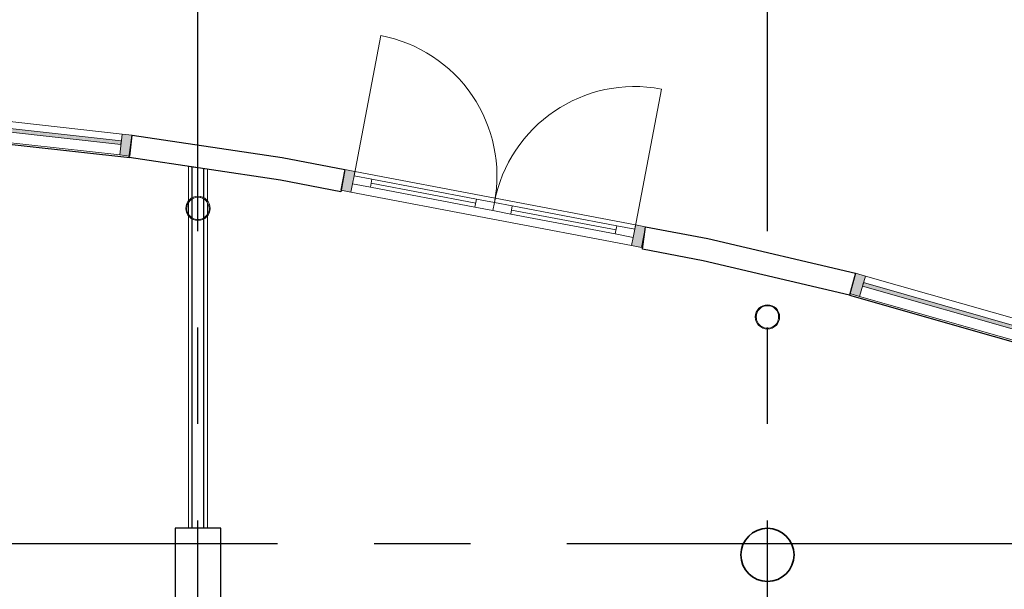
# Model space of a CAD drawing. Header units: millimetres. Extents: x -5940 to 121280, y -35718 to 26615.
# Tile 34 of 51: x 62576 to 69060, y 16598 to 20349. Entities that reach past the tile are written whole.
import ezdxf

# ---------------------------------------------------------------- set-up
doc = ezdxf.new("R2010")
doc.units = ezdxf.units.MM
doc.header["$LTSCALE"] = 100
doc.linetypes.add('CENTER', pattern=[50.8, 31.75, -6.35, 6.35, -6.35])
for name, color, linetype in [('AL21----_BUITENWAND', 3, 'Continuous'), ('AL22----_BINNENWAND', 2, 'Continuous'), ('AL28----_CONSTRUCTIES', 4, 'Continuous'), ('AL31----_BUITENKOZIJN', 1, 'Continuous'), ('BL$7----_STRAMIEN', 8, 'Continuous')]:
    doc.layers.add(name, color=color, linetype=linetype)

# ---------------------------------------------------------------- blocks, each defined once
blk = doc.blocks.new('31_DO_stolpdeur_3 - slank-9014672-_--_100 begane grond')
at = {"color": 0, "linetype": 'ByBlock', "lineweight": -2}
for p, q in [((-820.5, 84), (-940.5, 84)), ((-940.5, 84), (-940.5, 30)), ((-820.5, 30), (-820.5, 84)), ((-820.5, 84), (-120, 84)), ((0, 84), (-120, 84)), ((-120, 84), (-120, 30)), ((120, 84), (0, 84)), ((0, 84), (0, 30)), ((0, 30), (0, 84)), ((120, 30), (120, 84)), ((120, 84), (820.5, 84)), ((940.5, 84), (820.5, 84)), ((820.5, 84), (820.5, 30)), ((940.5, 30), (940.5, 84)), ((-940.5, 30), (-820.5, 30)), ((-120, 57), (-820.5, 57)), ((-820.5, 57), (-120, 57)), ((-120, 30), (-820.5, 30)), ((-120, 30), (0, 30)), ((0, 30), (120, 30)), ((820.5, 57), (120, 57)), ((120, 57), (820.5, 57)), ((820.5, 30), (120, 30)), ((820.5, 30), (940.5, 30))]:
    blk.add_line(p, q, dxfattribs=at)
blk = doc.blocks.new('Rectangular Mullion - 31_CWM_067x139-9014671-_--_100 begane grond')
at = {"color": 0, "linetype": 'ByBlock', "lineweight": -2}
for p, q in [((67937.7, 51064.4), (69785.4, 50712.2)), ((67911.6, 50927.9), (69759.4, 50575.7))]:
    blk.add_line(p, q, dxfattribs=at)
blk = doc.blocks.new('Rectangular Mullion - 31_CWM_067x139-7880653-_--_100 begane grond')
at = {"linetype": 'ByBlock', "lineweight": -2}
blk.add_hatch(color=0, dxfattribs=at).paths.add_polyline_path([(-67, -139), (-67, 0), (0, 0), (0, -139)], flags=0)
at = {"color": 0, "linetype": 'ByBlock', "lineweight": -2}
for p, q in [((-67, 0), (0, 0)), ((-67, -30), (-67, 0)), ((0, 0), (0, -139)), ((-67, -139), (-67, -84)), ((0, -139), (-67, -139))]:
    blk.add_line(p, q, dxfattribs=at)
blk = doc.blocks.new('Rectangular Mullion - 31_CWM_067x139-7880654-_--_100 begane grond')
at = {"linetype": 'ByBlock', "lineweight": -2}
blk.add_hatch(color=0, dxfattribs=at).paths.add_polyline_path([(0, -139), (0, 0), (-67, 0), (-67, -139), (-46.2, -139)], flags=0)
at = {"color": 0, "linetype": 'ByBlock', "lineweight": -2}
for p, q in [((0, 0), (-67, 0)), ((-67, 0), (-67, -30)), ((0, -139), (0, 0)), ((-67, -84), (-67, -139)), ((-67, -139), (0, -139))]:
    blk.add_line(p, q, dxfattribs=at)
blk = doc.blocks.new('System Panel - 31_CWP_glas_2-9014784-_--_100 begane grond')
at = {"linetype": 'ByBlock', "lineweight": -2}
blk.add_hatch(color=0, dxfattribs=at).paths.add_polyline_path([(678.8, -69), (678.8, -45), (-678.8, -45), (-678.8, -69), (238.9, -69)], flags=0)
at = {"color": 0, "linetype": 'ByBlock', "lineweight": -2}
for p, q in [((678.8, -45), (-678.8, -45)), ((-678.8, -45), (-678.8, -69)), ((678.8, -69), (678.8, -45)), ((-678.8, -69), (678.8, -69))]:
    blk.add_line(p, q, dxfattribs=at)
blk = doc.blocks.new('Rectangular Mullion - 31_CWM_067x139-9014781-_--_100 begane grond')
at = {"color": 0, "linetype": 'ByBlock', "lineweight": -2}
for p, q in [((72604.4, 50002.1), (71299, 50375.2)), ((72566.2, 49868.5), (71260.8, 50241.5))]:
    blk.add_line(p, q, dxfattribs=at)
blk = doc.blocks.new('System Panel - 31_CWP_glas_2-9014790-_--_100 begane grond')
at = {"linetype": 'ByBlock', "lineweight": -2}
blk.add_hatch(color=0, dxfattribs=at).paths.add_polyline_path([(645.8, -69), (645.8, -45), (-645.8, -45), (-645.8, -69), (221.4, -69)], flags=0)
at = {"color": 0, "linetype": 'ByBlock', "lineweight": -2}
for p, q in [((645.8, -45), (-645.8, -45)), ((-645.8, -45), (-645.8, -69)), ((645.8, -69), (645.8, -45)), ((-645.8, -69), (645.8, -69))]:
    blk.add_line(p, q, dxfattribs=at)
blk = doc.blocks.new('Rectangular Mullion - 31_CWM_067x139-9014788-_--_100 begane grond')
at = {"color": 0, "linetype": 'ByBlock', "lineweight": -2}
for p, q in [((66404.2, 51310.5), (65120.4, 51452.3)), ((66388.9, 51172.4), (65105.1, 51314.2))]:
    blk.add_line(p, q, dxfattribs=at)
blk = doc.blocks.new('BI deur rechts - BI deur rechts-9014762-_--_100 begane grond')
at = {"color": 0, "linetype": 'ByBlock', "lineweight": -2}
blk.add_line((-470.25, 27), (-470.25, 967.5), dxfattribs=at)
blk.add_arc((-470.25, 27), 940.5, 360, 90, dxfattribs=at)
blk = doc.blocks.new('BI deur links - BI deur links-9014763-_--_100 begane grond')
at = {"color": 0, "linetype": 'ByBlock', "lineweight": -2}
blk.add_line((470.25, 27), (470.25, 967.5), dxfattribs=at)
blk.add_arc((470.25, 27), 940.5, 90, 180, dxfattribs=at)
blk = doc.blocks.new('Rectangular Mullion - 31_CWM_067x139-8494038-_--_100 begane grond')
at = {"linetype": 'ByBlock', "lineweight": -2}
blk.add_hatch(color=0, dxfattribs=at).paths.add_polyline_path([(-67, 139), (-67, 0), (0, 0), (0, 139)], flags=0)
at = {"color": 0, "linetype": 'ByBlock', "lineweight": -2}
for p, q in [((0, 139), (-67, 139)), ((-67, 139), (-67, 0)), ((0, 0), (0, 139)), ((-67, 0), (0, 0))]:
    blk.add_line(p, q, dxfattribs=at)
blk = doc.blocks.new('Rectangular Mullion - 31_CWM_067x139-9014789-_--_100 begane grond')
at = {"linetype": 'ByBlock', "lineweight": -2}
blk.add_hatch(color=0, dxfattribs=at).paths.add_polyline_path([(0, 139), (0, 0), (-67, 0), (-67, 139)], flags=0)
at = {"color": 0, "linetype": 'ByBlock', "lineweight": -2}
for p, q in [((-67, 139), (0, 139)), ((-67, 0), (-67, 139)), ((0, 139), (0, 0)), ((0, 0), (-67, 0))]:
    blk.add_line(p, q, dxfattribs=at)
blk = doc.blocks.new('28_GdV_staal_buis_kolom - B160x6_3-V955-_--_100 begane grond')
at = {"linetype": 'ByBlock', "lineweight": -2}
h = blk.add_hatch(dxfattribs=at)
h.set_pattern_fill('FP_721', color=0, style=0, pattern_type=2)
h.set_pattern_definition([(225, (70654.06, 50105.97), (106.06602, -106.06602), [])])
h.paths.add_polyline_path([(0, 80), (-30.6, 73.9), (-56.6, 56.6), (-73.9, 30.6), (-80, 0), (-73.9, -30.6), (-56.6, -56.6), (-30.6, -73.9), (0, -80), (30.6, -73.9), (56.6, -56.6), (73.9, -30.6), (80, 0), (73.9, 30.6), (56.6, 56.6), (30.6, 73.9)], flags=0)
h.paths.add_polyline_path([(0, 73.7), (28.2, 68.1), (52.1, 52.1), (68.1, 28.2), (73.7, 0), (68.1, -28.2), (52.1, -52.1), (28.2, -68.1), (0, -73.7), (-28.2, -68.1), (-52.1, -52.1), (-68.1, -28.2), (-73.7, 0), (-68.1, 28.2), (-52.1, 52.1), (-28.2, 68.1)], flags=0)
at = {"color": 0, "linetype": 'ByBlock', "lineweight": -2}
for radius, start, end in [(80, 0, 180), (73.7, 360, 180), (80, 180, 0), (73.7, 180, 360)]:
    blk.add_arc((0, 0), radius, start, end, dxfattribs=at)
blk = doc.blocks.new('28_GdV_staal_buis_kolom - B160x6_3-V956-_--_100 begane grond')
at = {"linetype": 'ByBlock', "lineweight": -2}
h = blk.add_hatch(dxfattribs=at)
h.set_pattern_fill('FP_722', color=0, style=0, pattern_type=2)
h.set_pattern_definition([(225, (66904.06, 50820.8), (106.06602, -106.06602), [])])
h.paths.add_polyline_path([(0, 80), (-30.6, 73.9), (-56.6, 56.6), (-73.9, 30.6), (-80, 0), (-73.9, -30.6), (-56.6, -56.6), (-30.6, -73.9), (0, -80), (30.6, -73.9), (56.6, -56.6), (73.9, -30.6), (80, 0), (73.9, 30.6), (56.6, 56.6), (30.6, 73.9)], flags=0)
h.paths.add_polyline_path([(0, 73.7), (28.2, 68.1), (52.1, 52.1), (68.1, 28.2), (73.7, 0), (68.1, -28.2), (52.1, -52.1), (28.2, -68.1), (0, -73.7), (-28.2, -68.1), (-52.1, -52.1), (-68.1, -28.2), (-73.7, 0), (-68.1, 28.2), (-52.1, 52.1), (-28.2, 68.1)], flags=0)
at = {"color": 0, "linetype": 'ByBlock', "lineweight": -2}
for radius, start, end in [(80, 0, 180), (73.7, 360, 180), (80, 180, 0), (73.7, 180, 360)]:
    blk.add_arc((0, 0), radius, start, end, dxfattribs=at)

msp = doc.modelspace()

# ---------------------------------------------------------------- linework, layer by layer
at = {"layer": 'AL21----_BUITENWAND'}
for points in [[(60514.9, 19748.9), (63300.4, 19441.2)], [(68080.5, 18679.7), (68039.5, 18536.3), (67076.7, 18761.8), (66677.1, 18837.9), (66697.1, 18985.8), (67107.6, 18907.6), (68080.5, 18679.7)], [(68039.5, 18536.3), (70863.8, 17729.2)]]:
    msp.add_lwpolyline(points, dxfattribs=at)
msp.add_lwpolyline([(64689.9, 19216.8), (64294, 19292.2), (63297.5, 19441.5), (63316.7, 19589.3), (64305.3, 19441.7), (64717.8, 19363.1)], close=True, dxfattribs=at)
at = {"layer": 'AL22----_BINNENWAND', "lineweight": 13}
for p, q in [((63687.5, 19383.1), (63687.5, 19154.6)), ((63812.5, 19364.4), (63687.5, 19383.1)), ((63812.5, 19154.6), (63812.5, 19364.4)), ((63687.5, 19143.5), (63687.5, 19070.4)), ((63812.5, 19070.4), (63812.5, 19143.5)), ((63687.5, 19059.2), (63687.5, 17000)), ((63812.5, 17000), (63812.5, 19059.2))]:
    msp.add_line(p, q, dxfattribs=at)
at = {"layer": 'AL22----_BINNENWAND', "lineweight": 25}
for p, q in [((63712.5, 19176.2), (63712.5, 19379.3)), ((63787.5, 19176.2), (63787.5, 19368.1)), ((63712.5, 19045.1), (63712.5, 19168.8)), ((63787.5, 19045.1), (63787.5, 19168.8)), ((63712.5, 17000), (63712.5, 19037.6)), ((63787.5, 17000), (63787.5, 19037.6))]:
    msp.add_line(p, q, dxfattribs=at)
at = {"layer": 'AL22----_BINNENWAND'}
for p, q in [((63600, 17000), (63600, 16030)), ((63900, 17000), (63600, 17000)), ((63900, 16030), (63900, 17000))]:
    msp.add_line(p, q, dxfattribs=at)
at = {"layer": 'AL28----_CONSTRUCTIES', "lineweight": 35}
for start, end in [(0, 180), (180, 0)]:
    msp.add_arc((67500, 16825), 175, start, end, dxfattribs=at)
at = {"layer": 'BL$7----_STRAMIEN', "linetype": 'CENTER'}
for p, q in [((63750, -6443), (63750, 25615.2)), ((67500, -6443), (67500, 25615.2)), ((-4940.3, 16900), (120279.6, 16900))]:
    msp.add_line(p, q, dxfattribs=at)

# ---------------------------------------------------------------- block references
at = {"layer": 'AL28----_CONSTRUCTIES', "lineweight": 18, "rotation": 180}
for name, p in [('28_GdV_staal_buis_kolom - B160x6_3-V956-_--_100 begane grond', (63750, 19106.9)), ('28_GdV_staal_buis_kolom - B160x6_3-V955-_--_100 begane grond', (67500, 18392.1))]:
    msp.add_blockref(name, p, dxfattribs=at)
at = {"layer": 'AL31----_BUITENKOZIJN', "lineweight": 18}
for name, p, rotation in [('BI deur rechts - BI deur rechts-9014762-_--_100 begane grond', (65234.9, 19206.5), 349.2076967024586), ('BI deur links - BI deur links-9014763-_--_100 begane grond', (66158.7, 19030.4), 349.2076967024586), ('31_DO_stolpdeur_3 - slank-9014672-_--_100 begane grond', (65707.5, 19174.5), 169.2076967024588)]:
    msp.add_blockref(name, p, dxfattribs=dict(at, rotation=rotation))
at = {"layer": 'AL31----_BUITENKOZIJN', "lineweight": 13}
for name in ['Rectangular Mullion - 31_CWM_067x139-9014788-_--_100 begane grond', 'Rectangular Mullion - 31_CWM_067x139-9014671-_--_100 begane grond', 'Rectangular Mullion - 31_CWM_067x139-9014781-_--_100 begane grond']:
    msp.add_blockref(name, (-3154.1, -31713.9), dxfattribs=at)
for name, p, rotation in [('System Panel - 31_CWP_glas_2-9014790-_--_100 begane grond', (62608.2, 19667.6), 353.6964246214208), ('Rectangular Mullion - 31_CWM_067x139-7880654-_--_100 begane grond', (66697.1, 18985.8), 349.2076967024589), ('Rectangular Mullion - 31_CWM_067x139-8494038-_--_100 begane grond', (68080.5, 18679.7), 164.0523954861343), ('System Panel - 31_CWP_glas_2-9014784-_--_100 begane grond', (68797.7, 18474.8), 344.0523954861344)]:
    msp.add_blockref(name, p, dxfattribs=dict(at, rotation=rotation))
at = {"layer": 'AL31----_BUITENKOZIJN', "lineweight": 13, "extrusion": (0, 0, -1)}
for name, p, rotation in [('Rectangular Mullion - 31_CWM_067x139-9014789-_--_100 begane grond', (-63316.7, 19589.3), 186.3035753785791), ('Rectangular Mullion - 31_CWM_067x139-7880653-_--_100 begane grond', (-64717.8, 19363.1), 10.79230329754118)]:
    msp.add_blockref(name, p, dxfattribs=dict(at, rotation=rotation))

doc.saveas('drawing.dxf')
